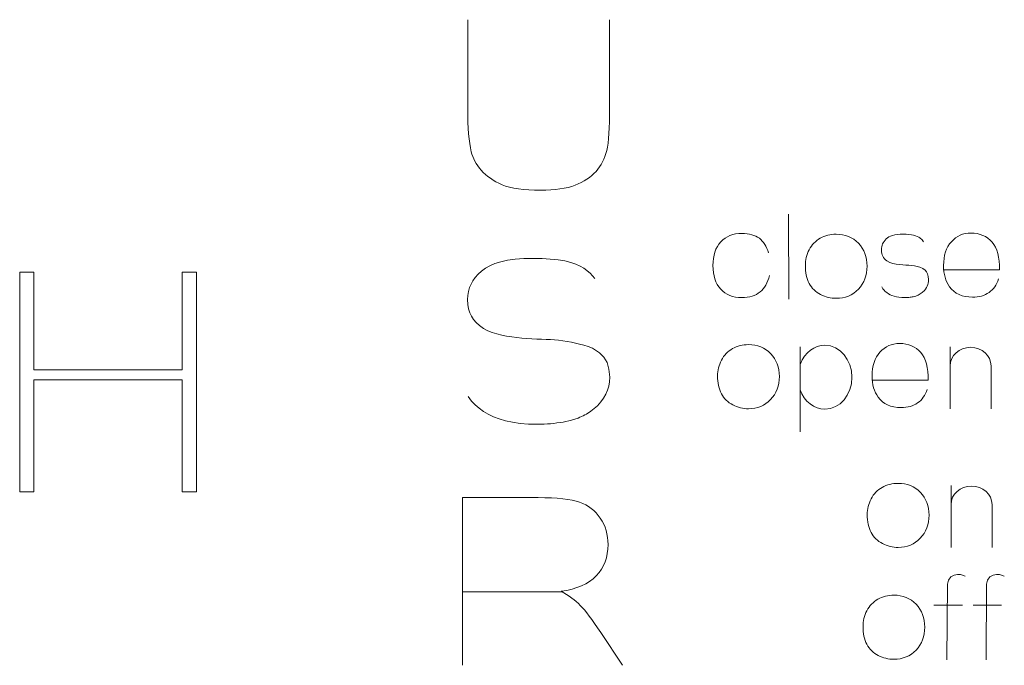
# Model space of a CAD drawing. Header units: millimetres. Extents: x 5 to 192, y 9 to 98.
# Tile 9 of 52: x 41.45 to 48.25, y 48.33 to 52.79. Entities that reach past the tile are written whole.
import ezdxf

# ---------------------------------------------------------------- set-up
doc = ezdxf.new("R2010")
doc.units = ezdxf.units.MM
doc.header["$MEASUREMENT"] = 0
doc.layers.add('Vrstva 1', color=7, linetype='Continuous')

msp = doc.modelspace()

# ---------------------------------------------------------------- linework, layer by layer
at = {"layer": 'Vrstva 1', "color": 250, "lineweight": 5}
for points, knots in [([(45.5223, 52.7912), (45.5223, 52.7912), (45.5223, 52.1824), (45.5223, 52.1824), (45.5223, 52.1824), (45.5223, 52.0432), (45.5157, 51.945), (45.5023, 51.8875), (45.5023, 51.8875), (45.4888, 51.83), (45.4642, 51.7817), (45.4281, 51.7421), (45.4281, 51.7421), (45.392, 51.7027), (45.3436, 51.6711), (45.2834, 51.6476), (45.2834, 51.6476), (45.223, 51.6241), (45.144, 51.6126), (45.0466, 51.6126), (45.0466, 51.6126), (44.9292, 51.6126), (44.8401, 51.6252), (44.7794, 51.6509), (44.7794, 51.6509), (44.7187, 51.6765), (44.6709, 51.7097), (44.6357, 51.7504), (44.6357, 51.7504), (44.6004, 51.7912), (44.5772, 51.8341), (44.5661, 51.8789), (44.5661, 51.8789), (44.5497, 51.9453), (44.5417, 52.0432), (44.5417, 52.173), (44.5417, 52.173), (44.5417, 52.173), (44.5417, 52.7912), (44.5417, 52.7912)], [0, 0, 0, 0, 0.1, 0.1, 0.1, 0.1, 0.2, 0.2, 0.2, 0.2, 0.3, 0.3, 0.3, 0.3, 0.4, 0.4, 0.4, 0.4, 0.5, 0.5, 0.5, 0.5, 0.6, 0.6, 0.6, 0.6, 0.7, 0.7, 0.7, 0.7, 0.8, 0.8, 0.8, 0.8, 0.9, 0.9, 0.9, 0.9, 1, 1, 1, 1]), ([(46.6259, 51.0242), (46.6148, 50.9737), (46.5932, 50.9354), (46.5616, 50.9097), (46.5616, 50.9097), (46.53, 50.8838), (46.4876, 50.871), (46.4343, 50.871), (46.4343, 50.871), (46.3739, 50.871), (46.3256, 50.8905), (46.2897, 50.9296), (46.2897, 50.9296), (46.2537, 50.9686), (46.2358, 51.0228), (46.2358, 51.092), (46.2358, 51.092), (46.2358, 51.1619), (46.2539, 51.2164), (46.2899, 51.2553), (46.2899, 51.2553), (46.326, 51.2944), (46.3748, 51.3139), (46.4363, 51.3139), (46.4363, 51.3139), (46.4867, 51.3139), (46.5267, 51.3027), (46.5564, 51.2805), (46.5564, 51.2805), (46.5861, 51.2583), (46.6075, 51.2244), (46.6205, 51.1789)], [0, 0, 0, 0, 0.125, 0.125, 0.125, 0.125, 0.25, 0.25, 0.25, 0.25, 0.375, 0.375, 0.375, 0.375, 0.5, 0.5, 0.5, 0.5, 0.625, 0.625, 0.625, 0.625, 0.75, 0.75, 0.75, 0.75, 0.875, 0.875, 0.875, 0.875, 1, 1, 1, 1]), ([(46.8742, 51.0931), (46.8742, 51.1303), (46.8832, 51.1664), (46.9011, 51.2013), (46.9011, 51.2013), (46.919, 51.236), (46.9444, 51.2627), (46.9772, 51.2809), (46.9772, 51.2809), (47.01, 51.2993), (47.0467, 51.3086), (47.0872, 51.3086), (47.0872, 51.3086), (47.1497, 51.3086), (47.2009, 51.2877), (47.2409, 51.2461), (47.2409, 51.2461), (47.2809, 51.2044), (47.3009, 51.1518), (47.3009, 51.0882), (47.3009, 51.0882), (47.3009, 51.0242), (47.2807, 50.9711), (47.2404, 50.9289), (47.2404, 50.9289), (47.2, 50.8867), (47.1493, 50.8657), (47.088, 50.8657), (47.088, 50.8657), (47.05, 50.8657), (47.014, 50.8744), (46.9796, 50.892), (46.9796, 50.892), (46.9452, 50.9095), (46.919, 50.9353), (46.9011, 50.9692), (46.9011, 50.9692), (46.8832, 51.0031), (46.8742, 51.0444), (46.8742, 51.0931)], [0, 0, 0, 0, 0.1, 0.1, 0.1, 0.1, 0.2, 0.2, 0.2, 0.2, 0.3, 0.3, 0.3, 0.3, 0.4, 0.4, 0.4, 0.4, 0.5, 0.5, 0.5, 0.5, 0.6, 0.6, 0.6, 0.6, 0.7, 0.7, 0.7, 0.7, 0.8, 0.8, 0.8, 0.8, 0.9, 0.9, 0.9, 0.9, 1, 1, 1, 1]), ([(47.691, 51.2562), (47.691, 51.2562), (47.6806, 51.2701), (47.6806, 51.2701), (47.6806, 51.2701), (47.6806, 51.2701), (47.6658, 51.2837), (47.6658, 51.2837), (47.6658, 51.2837), (47.6658, 51.2837), (47.6578, 51.2889), (47.6578, 51.2889), (47.6578, 51.2889), (47.6578, 51.2889), (47.6479, 51.2939), (47.6479, 51.2939), (47.6479, 51.2939), (47.6479, 51.2939), (47.6362, 51.2985), (47.6362, 51.2985), (47.6362, 51.2985), (47.6362, 51.2985), (47.6226, 51.3024), (47.6226, 51.3024), (47.6226, 51.3024), (47.6226, 51.3024), (47.6074, 51.3055), (47.6074, 51.3055), (47.6074, 51.3055), (47.6074, 51.3055), (47.571, 51.3093), (47.571, 51.3093), (47.571, 51.3093), (47.571, 51.3093), (47.5288, 51.3092), (47.5288, 51.3092), (47.5288, 51.3092), (47.5288, 51.3092), (47.5095, 51.3073), (47.5095, 51.3073), (47.5095, 51.3073), (47.5095, 51.3073), (47.492, 51.3043), (47.492, 51.3043), (47.492, 51.3043), (47.492, 51.3043), (47.4764, 51.3003), (47.4764, 51.3003), (47.4764, 51.3003), (47.4764, 51.3003), (47.4628, 51.2953), (47.4628, 51.2953), (47.4628, 51.2953), (47.4628, 51.2953), (47.4512, 51.2895), (47.4512, 51.2895), (47.4512, 51.2895), (47.4512, 51.2895), (47.4413, 51.2831), (47.4413, 51.2831), (47.4413, 51.2831), (47.4413, 51.2831), (47.4326, 51.2757), (47.4326, 51.2757), (47.4326, 51.2757), (47.4326, 51.2757), (47.4248, 51.2674), (47.4248, 51.2674), (47.4248, 51.2674), (47.4248, 51.2674), (47.4182, 51.2588), (47.4182, 51.2588), (47.4182, 51.2588), (47.4182, 51.2588), (47.4128, 51.2501), (47.4128, 51.2501), (47.4128, 51.2501), (47.4128, 51.2501), (47.4084, 51.2412), (47.4084, 51.2412), (47.4084, 51.2412), (47.4084, 51.2412), (47.4051, 51.2319), (47.4051, 51.2319), (47.4051, 51.2319), (47.4051, 51.2319), (47.4027, 51.2221), (47.4027, 51.2221), (47.4027, 51.2221), (47.4027, 51.2221), (47.4012, 51.2115), (47.4012, 51.2115), (47.4012, 51.2115), (47.4012, 51.2115), (47.4007, 51.2002), (47.4007, 51.2002), (47.4007, 51.2002), (47.4007, 51.2002), (47.4014, 51.1873), (47.4014, 51.1873), (47.4014, 51.1873), (47.4014, 51.1873), (47.4031, 51.1759), (47.4031, 51.1759), (47.4031, 51.1759), (47.4031, 51.1759), (47.4058, 51.1657), (47.4058, 51.1657), (47.4058, 51.1657), (47.4058, 51.1657), (47.4095, 51.1564), (47.4095, 51.1564), (47.4095, 51.1564), (47.4095, 51.1564), (47.4142, 51.1477), (47.4142, 51.1477), (47.4142, 51.1477), (47.4142, 51.1477), (47.4201, 51.1395), (47.4201, 51.1395), (47.4201, 51.1395), (47.4201, 51.1395), (47.4275, 51.1315), (47.4275, 51.1315), (47.4275, 51.1315), (47.4275, 51.1315), (47.4368, 51.1237), (47.4368, 51.1237), (47.4368, 51.1237), (47.4874, 51.0923), (47.563, 51.0983), (47.6079, 51.0932), (47.6079, 51.0932), (47.636, 51.0874), (47.658, 51.0852), (47.686, 51.0718), (47.686, 51.0718), (47.686, 51.0718), (47.7021, 51.0597), (47.7021, 51.0597), (47.7021, 51.0597), (47.7021, 51.0597), (47.712, 51.0479), (47.712, 51.0479), (47.712, 51.0479), (47.712, 51.0479), (47.719, 51.034), (47.719, 51.034), (47.719, 51.034), (47.719, 51.034), (47.7235, 51.0168), (47.7235, 51.0168), (47.7235, 51.0168), (47.7235, 51.0168), (47.7252, 50.995), (47.7252, 50.995), (47.7252, 50.995), (47.7252, 50.995), (47.7246, 50.9829), (47.7246, 50.9829), (47.7246, 50.9829), (47.7246, 50.9829), (47.723, 50.9715), (47.723, 50.9715), (47.723, 50.9715), (47.723, 50.9715), (47.7202, 50.9607), (47.7202, 50.9607), (47.7202, 50.9607), (47.7202, 50.9607), (47.7163, 50.9503), (47.7163, 50.9503), (47.7163, 50.9503), (47.7163, 50.9503), (47.7113, 50.9401), (47.7113, 50.9401), (47.7113, 50.9401), (47.7113, 50.9401), (47.7048, 50.93), (47.7048, 50.93), (47.7048, 50.93), (47.7048, 50.93), (47.697, 50.9201), (47.697, 50.9201), (47.697, 50.9201), (47.697, 50.9201), (47.6824, 50.9055), (47.6824, 50.9055), (47.6824, 50.9055), (47.6731, 50.8982), (47.6635, 50.8924), (47.6532, 50.8874), (47.6532, 50.8874), (47.6532, 50.8874), (47.6382, 50.8817), (47.6382, 50.8817), (47.6382, 50.8817), (47.6382, 50.8817), (47.6192, 50.8768), (47.6192, 50.8768), (47.6192, 50.8768), (47.6096, 50.875), (47.6, 50.8736), (47.5902, 50.8725), (47.5902, 50.8725), (47.5803, 50.8717), (47.5704, 50.8712), (47.5604, 50.871), (47.5604, 50.871), (47.5604, 50.871), (47.5398, 50.8716), (47.5398, 50.8716), (47.5398, 50.8716), (47.5398, 50.8716), (47.5209, 50.8733), (47.5209, 50.8733), (47.5209, 50.8733), (47.5209, 50.8733), (47.5034, 50.8762), (47.5034, 50.8762), (47.5034, 50.8762), (47.5034, 50.8762), (47.4874, 50.8801), (47.4874, 50.8801), (47.4874, 50.8801), (47.4874, 50.8801), (47.4728, 50.8849), (47.4728, 50.8849), (47.4728, 50.8849), (47.4728, 50.8849), (47.4596, 50.8907), (47.4596, 50.8907), (47.4596, 50.8907), (47.4596, 50.8907), (47.4477, 50.8974), (47.4477, 50.8974), (47.4477, 50.8974), (47.4477, 50.8974), (47.4368, 50.905), (47.4368, 50.905), (47.4368, 50.905), (47.4368, 50.905), (47.4268, 50.9134), (47.4268, 50.9134), (47.4268, 50.9134), (47.4268, 50.9134), (47.4178, 50.9226), (47.4178, 50.9226), (47.4178, 50.9226), (47.4178, 50.9226), (47.4098, 50.9323), (47.4098, 50.9323), (47.4098, 50.9323), (47.4098, 50.9323), (47.4019, 50.9445), (47.4019, 50.9445)], [0, 0, 0, 0, 0.015625, 0.015625, 0.015625, 0.015625, 0.03125, 0.03125, 0.03125, 0.03125, 0.046875, 0.046875, 0.046875, 0.046875, 0.0625, 0.0625, 0.0625, 0.0625, 0.078125, 0.078125, 0.078125, 0.078125, 0.09375, 0.09375, 0.09375, 0.09375, 0.109375, 0.109375, 0.109375, 0.109375, 0.125, 0.125, 0.125, 0.125, 0.140625, 0.140625, 0.140625, 0.140625, 0.15625, 0.15625, 0.15625, 0.15625, 0.171875, 0.171875, 0.171875, 0.171875, 0.1875, 0.1875, 0.1875, 0.1875, 0.203125, 0.203125, 0.203125, 0.203125, 0.21875, 0.21875, 0.21875, 0.21875, 0.234375, 0.234375, 0.234375, 0.234375, 0.25, 0.25, 0.25, 0.25, 0.265625, 0.265625, 0.265625, 0.265625, 0.28125, 0.28125, 0.28125, 0.28125, 0.296875, 0.296875, 0.296875, 0.296875, 0.3125, 0.3125, 0.3125, 0.3125, 0.328125, 0.328125, 0.328125, 0.328125, 0.34375, 0.34375, 0.34375, 0.34375, 0.359375, 0.359375, 0.359375, 0.359375, 0.375, 0.375, 0.375, 0.375, 0.390625, 0.390625, 0.390625, 0.390625, 0.40625, 0.40625, 0.40625, 0.40625, 0.421875, 0.421875, 0.421875, 0.421875, 0.4375, 0.4375, 0.4375, 0.4375, 0.453125, 0.453125, 0.453125, 0.453125, 0.46875, 0.46875, 0.46875, 0.46875, 0.484375, 0.484375, 0.484375, 0.484375, 0.5, 0.5, 0.5, 0.5, 0.515625, 0.515625, 0.515625, 0.515625, 0.53125, 0.53125, 0.53125, 0.53125, 0.546875, 0.546875, 0.546875, 0.546875, 0.5625, 0.5625, 0.5625, 0.5625, 0.578125, 0.578125, 0.578125, 0.578125, 0.59375, 0.59375, 0.59375, 0.59375, 0.609375, 0.609375, 0.609375, 0.609375, 0.625, 0.625, 0.625, 0.625, 0.640625, 0.640625, 0.640625, 0.640625, 0.65625, 0.65625, 0.65625, 0.65625, 0.671875, 0.671875, 0.671875, 0.671875, 0.6875, 0.6875, 0.6875, 0.6875, 0.703125, 0.703125, 0.703125, 0.703125, 0.71875, 0.71875, 0.71875, 0.71875, 0.734375, 0.734375, 0.734375, 0.734375, 0.75, 0.75, 0.75, 0.75, 0.765625, 0.765625, 0.765625, 0.765625, 0.78125, 0.78125, 0.78125, 0.78125, 0.796875, 0.796875, 0.796875, 0.796875, 0.8125, 0.8125, 0.8125, 0.8125, 0.828125, 0.828125, 0.828125, 0.828125, 0.84375, 0.84375, 0.84375, 0.84375, 0.859375, 0.859375, 0.859375, 0.859375, 0.875, 0.875, 0.875, 0.875, 0.890625, 0.890625, 0.890625, 0.890625, 0.90625, 0.90625, 0.90625, 0.90625, 0.921875, 0.921875, 0.921875, 0.921875, 0.9375, 0.9375, 0.9375, 0.9375, 0.953125, 0.953125, 0.953125, 0.953125, 0.96875, 0.96875, 0.96875, 0.96875, 0.984375, 0.984375, 0.984375, 0.984375, 1, 1, 1, 1]), ([(48.2096, 50.9994), (48.1955, 50.9584), (48.1734, 50.9272), (48.1431, 50.9058), (48.1431, 50.9058), (48.1129, 50.8843), (48.0751, 50.8737), (48.0296, 50.8737), (48.0296, 50.8737), (47.9578, 50.8737), (47.9046, 50.8976), (47.8701, 50.9459), (47.8701, 50.9459), (47.8428, 50.9844), (47.8291, 51.0331), (47.8291, 51.0919), (47.8291, 51.0919), (47.8291, 51.1621), (47.8471, 51.2171), (47.8829, 51.2569), (47.8829, 51.2569), (47.9187, 51.2967), (47.964, 51.3166), (48.0187, 51.3166), (48.0187, 51.3166), (48.0803, 51.3166), (48.1288, 51.2957), (48.1644, 51.254), (48.1644, 51.254), (48.1998, 51.2124), (48.2169, 51.1486), (48.2154, 51.0627), (48.2154, 51.0627), (48.2154, 51.0627), (47.8299, 51.0627), (47.8299, 51.0627)], [0, 0, 0, 0, 0.111111, 0.111111, 0.111111, 0.111111, 0.222222, 0.222222, 0.222222, 0.222222, 0.333333, 0.333333, 0.333333, 0.333333, 0.444444, 0.444444, 0.444444, 0.444444, 0.555556, 0.555556, 0.555556, 0.555556, 0.666667, 0.666667, 0.666667, 0.666667, 0.777778, 0.777778, 0.777778, 0.777778, 0.888889, 0.888889, 0.888889, 0.888889, 1, 1, 1, 1]), ([(45.4193, 51.0031), (45.4193, 51.0031), (45.3879, 51.0394), (45.3879, 51.0394), (45.3879, 51.0394), (45.3879, 51.0394), (45.343, 51.0749), (45.343, 51.0749), (45.343, 51.0749), (45.343, 51.0749), (45.3188, 51.0886), (45.3188, 51.0886), (45.3188, 51.0886), (45.3188, 51.0886), (45.289, 51.1017), (45.289, 51.1017), (45.289, 51.1017), (45.289, 51.1017), (45.2535, 51.1135), (45.2535, 51.1135), (45.2535, 51.1135), (45.2535, 51.1135), (45.2124, 51.1238), (45.2124, 51.1238), (45.2124, 51.1238), (45.2124, 51.1238), (45.1664, 51.132), (45.1664, 51.132), (45.1664, 51.132), (45.1664, 51.132), (45.0562, 51.142), (45.0562, 51.142), (45.0562, 51.142), (45.0562, 51.142), (44.9285, 51.1416), (44.9285, 51.1416), (44.9285, 51.1416), (44.9285, 51.1416), (44.8701, 51.1368), (44.8701, 51.1368), (44.8701, 51.1368), (44.8701, 51.1368), (44.8172, 51.1289), (44.8172, 51.1289), (44.8172, 51.1289), (44.8172, 51.1289), (44.7701, 51.1183), (44.7701, 51.1183), (44.7701, 51.1183), (44.7701, 51.1183), (44.7291, 51.1052), (44.7291, 51.1052), (44.7291, 51.1052), (44.7291, 51.1052), (44.6938, 51.0902), (44.6938, 51.0902), (44.6938, 51.0902), (44.6938, 51.0902), (44.6639, 51.0733), (44.6639, 51.0733), (44.6639, 51.0733), (44.6639, 51.0733), (44.6377, 51.054), (44.6377, 51.054), (44.6377, 51.054), (44.6377, 51.054), (44.6141, 51.0324), (44.6141, 51.0324), (44.6141, 51.0324), (44.6141, 51.0324), (44.5939, 51.0099), (44.5939, 51.0099), (44.5939, 51.0099), (44.5939, 51.0099), (44.5776, 50.987), (44.5776, 50.987), (44.5776, 50.987), (44.5776, 50.987), (44.5645, 50.9637), (44.5645, 50.9637), (44.5645, 50.9637), (44.5645, 50.9637), (44.5545, 50.9395), (44.5545, 50.9395), (44.5545, 50.9395), (44.5545, 50.9395), (44.5472, 50.9137), (44.5472, 50.9137), (44.5472, 50.9137), (44.5472, 50.9137), (44.5427, 50.8861), (44.5427, 50.8861), (44.5427, 50.8861), (44.5427, 50.8861), (44.5412, 50.8565), (44.5412, 50.8565), (44.5412, 50.8565), (44.5412, 50.8565), (44.5431, 50.8229), (44.5431, 50.8229), (44.5431, 50.8229), (44.5431, 50.8229), (44.5482, 50.793), (44.5482, 50.793), (44.5482, 50.793), (44.5482, 50.793), (44.5565, 50.7662), (44.5565, 50.7662), (44.5565, 50.7662), (44.5565, 50.7662), (44.5676, 50.742), (44.5676, 50.742), (44.5676, 50.742), (44.5676, 50.742), (44.5819, 50.7193), (44.5819, 50.7193), (44.5819, 50.7193), (44.5819, 50.7193), (44.5999, 50.6978), (44.5999, 50.6978), (44.5999, 50.6978), (44.5999, 50.6978), (44.6222, 50.6769), (44.6222, 50.6769), (44.6222, 50.6769), (44.6222, 50.6769), (44.6502, 50.6563), (44.6502, 50.6563), (44.6502, 50.6563), (44.8033, 50.5744), (45.0321, 50.59), (45.1678, 50.5766), (45.1678, 50.5766), (45.2529, 50.5616), (45.3193, 50.5559), (45.4041, 50.5207), (45.4041, 50.5207), (45.4041, 50.5207), (45.453, 50.4891), (45.453, 50.4891), (45.453, 50.4891), (45.453, 50.4891), (45.4828, 50.4581), (45.4828, 50.4581), (45.4828, 50.4581), (45.4828, 50.4581), (45.504, 50.4219), (45.504, 50.4219), (45.504, 50.4219), (45.504, 50.4219), (45.5177, 50.3769), (45.5177, 50.3769), (45.5177, 50.3769), (45.5177, 50.3769), (45.5228, 50.3198), (45.5228, 50.3198), (45.5228, 50.3198), (45.5228, 50.3198), (45.5211, 50.2883), (45.5211, 50.2883), (45.5211, 50.2883), (45.5211, 50.2883), (45.516, 50.2585), (45.516, 50.2585), (45.516, 50.2585), (45.516, 50.2585), (45.5076, 50.2301), (45.5076, 50.2301), (45.5076, 50.2301), (45.5076, 50.2301), (45.4959, 50.2029), (45.4959, 50.2029), (45.4959, 50.2029), (45.4959, 50.2029), (45.4806, 50.1762), (45.4806, 50.1762), (45.4806, 50.1762), (45.4806, 50.1762), (45.4611, 50.1498), (45.4611, 50.1498), (45.4611, 50.1498), (45.4611, 50.1498), (45.4376, 50.1238), (45.4376, 50.1238), (45.4376, 50.1238), (45.4376, 50.1238), (45.3934, 50.0856), (45.3934, 50.0856), (45.3934, 50.0856), (45.3652, 50.0665), (45.3362, 50.0514), (45.305, 50.0384), (45.305, 50.0384), (45.305, 50.0384), (45.2597, 50.0234), (45.2597, 50.0234), (45.2597, 50.0234), (45.2597, 50.0234), (45.2022, 50.0108), (45.2022, 50.0108), (45.2022, 50.0108), (45.1731, 50.006), (45.144, 50.0023), (45.1143, 49.9994), (45.1143, 49.9994), (45.0843, 49.9974), (45.0544, 49.9961), (45.0242, 49.9955), (45.0242, 49.9955), (45.0242, 49.9955), (44.9619, 49.997), (44.9619, 49.997), (44.9619, 49.997), (44.9619, 49.997), (44.9047, 50.0016), (44.9047, 50.0016), (44.9047, 50.0016), (44.9047, 50.0016), (44.8519, 50.009), (44.8519, 50.009), (44.8519, 50.009), (44.8519, 50.009), (44.8035, 50.0192), (44.8035, 50.0192), (44.8035, 50.0192), (44.8035, 50.0192), (44.7593, 50.032), (44.7593, 50.032), (44.7593, 50.032), (44.7593, 50.032), (44.7193, 50.0471), (44.7193, 50.0471), (44.7193, 50.0471), (44.7193, 50.0471), (44.6832, 50.0645), (44.6832, 50.0645), (44.6832, 50.0645), (44.6832, 50.0645), (44.6502, 50.0844), (44.6502, 50.0844), (44.6502, 50.0844), (44.6502, 50.0844), (44.6201, 50.1065), (44.6201, 50.1065), (44.6201, 50.1065), (44.6201, 50.1065), (44.5928, 50.1305), (44.5928, 50.1305), (44.5928, 50.1305), (44.5928, 50.1305), (44.5686, 50.156), (44.5686, 50.156), (44.5686, 50.156), (44.5686, 50.156), (44.5446, 50.1878), (44.5446, 50.1878)], [0, 0, 0, 0, 0.015625, 0.015625, 0.015625, 0.015625, 0.03125, 0.03125, 0.03125, 0.03125, 0.046875, 0.046875, 0.046875, 0.046875, 0.0625, 0.0625, 0.0625, 0.0625, 0.078125, 0.078125, 0.078125, 0.078125, 0.09375, 0.09375, 0.09375, 0.09375, 0.109375, 0.109375, 0.109375, 0.109375, 0.125, 0.125, 0.125, 0.125, 0.140625, 0.140625, 0.140625, 0.140625, 0.15625, 0.15625, 0.15625, 0.15625, 0.171875, 0.171875, 0.171875, 0.171875, 0.1875, 0.1875, 0.1875, 0.1875, 0.203125, 0.203125, 0.203125, 0.203125, 0.21875, 0.21875, 0.21875, 0.21875, 0.234375, 0.234375, 0.234375, 0.234375, 0.25, 0.25, 0.25, 0.25, 0.265625, 0.265625, 0.265625, 0.265625, 0.28125, 0.28125, 0.28125, 0.28125, 0.296875, 0.296875, 0.296875, 0.296875, 0.3125, 0.3125, 0.3125, 0.3125, 0.328125, 0.328125, 0.328125, 0.328125, 0.34375, 0.34375, 0.34375, 0.34375, 0.359375, 0.359375, 0.359375, 0.359375, 0.375, 0.375, 0.375, 0.375, 0.390625, 0.390625, 0.390625, 0.390625, 0.40625, 0.40625, 0.40625, 0.40625, 0.421875, 0.421875, 0.421875, 0.421875, 0.4375, 0.4375, 0.4375, 0.4375, 0.453125, 0.453125, 0.453125, 0.453125, 0.46875, 0.46875, 0.46875, 0.46875, 0.484375, 0.484375, 0.484375, 0.484375, 0.5, 0.5, 0.5, 0.5, 0.515625, 0.515625, 0.515625, 0.515625, 0.53125, 0.53125, 0.53125, 0.53125, 0.546875, 0.546875, 0.546875, 0.546875, 0.5625, 0.5625, 0.5625, 0.5625, 0.578125, 0.578125, 0.578125, 0.578125, 0.59375, 0.59375, 0.59375, 0.59375, 0.609375, 0.609375, 0.609375, 0.609375, 0.625, 0.625, 0.625, 0.625, 0.640625, 0.640625, 0.640625, 0.640625, 0.65625, 0.65625, 0.65625, 0.65625, 0.671875, 0.671875, 0.671875, 0.671875, 0.6875, 0.6875, 0.6875, 0.6875, 0.703125, 0.703125, 0.703125, 0.703125, 0.71875, 0.71875, 0.71875, 0.71875, 0.734375, 0.734375, 0.734375, 0.734375, 0.75, 0.75, 0.75, 0.75, 0.765625, 0.765625, 0.765625, 0.765625, 0.78125, 0.78125, 0.78125, 0.78125, 0.796875, 0.796875, 0.796875, 0.796875, 0.8125, 0.8125, 0.8125, 0.8125, 0.828125, 0.828125, 0.828125, 0.828125, 0.84375, 0.84375, 0.84375, 0.84375, 0.859375, 0.859375, 0.859375, 0.859375, 0.875, 0.875, 0.875, 0.875, 0.890625, 0.890625, 0.890625, 0.890625, 0.90625, 0.90625, 0.90625, 0.90625, 0.921875, 0.921875, 0.921875, 0.921875, 0.9375, 0.9375, 0.9375, 0.9375, 0.953125, 0.953125, 0.953125, 0.953125, 0.96875, 0.96875, 0.96875, 0.96875, 0.984375, 0.984375, 0.984375, 0.984375, 1, 1, 1, 1]), ([(41.4464, 49.5274), (41.4464, 49.5274), (41.5437, 49.5274), (41.5437, 49.5274), (41.5437, 49.5274), (41.5437, 49.5274), (41.5437, 50.302), (41.5437, 50.302), (41.5437, 50.302), (41.5437, 50.302), (42.5698, 50.302), (42.5698, 50.302), (42.5698, 50.302), (42.5698, 50.302), (42.5698, 49.5274), (42.5698, 49.5274), (42.5698, 49.5274), (42.5698, 49.5274), (42.6671, 49.5274), (42.6671, 49.5274), (42.6671, 49.5274), (42.6671, 49.5274), (42.6671, 51.0462), (42.6671, 51.0462), (42.6671, 51.0462), (42.6671, 51.0462), (42.5698, 51.0462), (42.5698, 51.0462), (42.5698, 51.0462), (42.5698, 51.0462), (42.5698, 50.3711), (42.5698, 50.3711), (42.5698, 50.3711), (42.5698, 50.3711), (41.5437, 50.3711), (41.5437, 50.3711), (41.5437, 50.3711), (41.5437, 50.3711), (41.5437, 51.0462), (41.5437, 51.0462), (41.5437, 51.0462), (41.5437, 51.0462), (41.4464, 51.0462), (41.4464, 51.0462), (41.4464, 51.0462), (41.4464, 51.0462), (41.4464, 49.5274), (41.4464, 49.5274)], [0, 0, 0, 0, 0.083333, 0.083333, 0.083333, 0.083333, 0.166667, 0.166667, 0.166667, 0.166667, 0.25, 0.25, 0.25, 0.25, 0.333333, 0.333333, 0.333333, 0.333333, 0.416667, 0.416667, 0.416667, 0.416667, 0.5, 0.5, 0.5, 0.5, 0.583333, 0.583333, 0.583333, 0.583333, 0.666667, 0.666667, 0.666667, 0.666667, 0.75, 0.75, 0.75, 0.75, 0.833333, 0.833333, 0.833333, 0.833333, 0.916667, 0.916667, 0.916667, 0.916667, 1, 1, 1, 1]), ([(46.268, 50.33), (46.268, 50.3672), (46.277, 50.4033), (46.2948, 50.4382), (46.2948, 50.4382), (46.3128, 50.4729), (46.3381, 50.4996), (46.3709, 50.5178), (46.3709, 50.5178), (46.4038, 50.5362), (46.4404, 50.5455), (46.481, 50.5455), (46.481, 50.5455), (46.5434, 50.5455), (46.5947, 50.5247), (46.6347, 50.483), (46.6347, 50.483), (46.6747, 50.4413), (46.6946, 50.3887), (46.6946, 50.3251), (46.6946, 50.3251), (46.6946, 50.2611), (46.6744, 50.208), (46.6342, 50.1658), (46.6342, 50.1658), (46.5938, 50.1236), (46.543, 50.1026), (46.4818, 50.1026), (46.4818, 50.1026), (46.4438, 50.1026), (46.4078, 50.1113), (46.3733, 50.1289), (46.3733, 50.1289), (46.3389, 50.1465), (46.3128, 50.1722), (46.2948, 50.2061), (46.2948, 50.2061), (46.277, 50.24), (46.268, 50.2813), (46.268, 50.33)], [0, 0, 0, 0, 0.1, 0.1, 0.1, 0.1, 0.2, 0.2, 0.2, 0.2, 0.3, 0.3, 0.3, 0.3, 0.4, 0.4, 0.4, 0.4, 0.5, 0.5, 0.5, 0.5, 0.6, 0.6, 0.6, 0.6, 0.7, 0.7, 0.7, 0.7, 0.8, 0.8, 0.8, 0.8, 0.9, 0.9, 0.9, 0.9, 1, 1, 1, 1]), ([(47.7164, 50.2363), (47.7023, 50.1953), (47.6802, 50.1641), (47.6499, 50.1427), (47.6499, 50.1427), (47.6198, 50.1212), (47.5819, 50.1106), (47.5364, 50.1106), (47.5364, 50.1106), (47.4646, 50.1106), (47.4114, 50.1346), (47.3769, 50.1828), (47.3769, 50.1828), (47.3496, 50.2213), (47.3359, 50.2701), (47.3359, 50.3288), (47.3359, 50.3288), (47.3359, 50.399), (47.3539, 50.4541), (47.3898, 50.4938), (47.3898, 50.4938), (47.4255, 50.5336), (47.4708, 50.5535), (47.5256, 50.5535), (47.5256, 50.5535), (47.5871, 50.5535), (47.6356, 50.5326), (47.6712, 50.491), (47.6712, 50.491), (47.7067, 50.4493), (47.7237, 50.3856), (47.7222, 50.2996), (47.7222, 50.2996), (47.7222, 50.2996), (47.3367, 50.2996), (47.3367, 50.2996)], [0, 0, 0, 0, 0.111111, 0.111111, 0.111111, 0.111111, 0.222222, 0.222222, 0.222222, 0.222222, 0.333333, 0.333333, 0.333333, 0.333333, 0.444444, 0.444444, 0.444444, 0.444444, 0.555556, 0.555556, 0.555556, 0.555556, 0.666667, 0.666667, 0.666667, 0.666667, 0.777778, 0.777778, 0.777778, 0.777778, 0.888889, 0.888889, 0.888889, 0.888889, 1, 1, 1, 1]), ([(46.8403, 50.4136), (46.871, 50.4912), (46.937, 50.5409), (47.0095, 50.5409), (47.0095, 50.5409), (47.1125, 50.5409), (47.196, 50.4421), (47.196, 50.3203), (47.196, 50.3203), (47.196, 50.1985), (47.1125, 50.0998), (47.0095, 50.0998), (47.0095, 50.0998), (46.9346, 50.0998), (46.8669, 50.1527), (46.8377, 50.2342)], [0, 0, 0, 0, 0.25, 0.25, 0.25, 0.25, 0.5, 0.5, 0.5, 0.5, 0.75, 0.75, 0.75, 0.75, 1, 1, 1, 1]), ([(47.8743, 50.3998), (47.8743, 50.47), (47.9377, 50.527), (48.0158, 50.527), (48.0158, 50.527), (48.094, 50.527), (48.1574, 50.47), (48.1574, 50.3998)], [0, 0, 0, 0, 0.5, 0.5, 0.5, 0.5, 1, 1, 1, 1]), ([(47.3019, 49.3716), (47.3019, 49.4088), (47.3109, 49.4449), (47.3288, 49.4798), (47.3288, 49.4798), (47.3467, 49.5145), (47.3721, 49.5412), (47.4049, 49.5594), (47.4049, 49.5594), (47.4377, 49.5778), (47.4744, 49.5871), (47.5149, 49.5871), (47.5149, 49.5871), (47.5774, 49.5871), (47.6287, 49.5663), (47.6687, 49.5246), (47.6687, 49.5246), (47.7087, 49.4829), (47.7286, 49.4303), (47.7286, 49.3667), (47.7286, 49.3667), (47.7286, 49.3027), (47.7084, 49.2496), (47.6681, 49.2074), (47.6681, 49.2074), (47.6277, 49.1652), (47.577, 49.1442), (47.5157, 49.1442), (47.5157, 49.1442), (47.4777, 49.1442), (47.4417, 49.1529), (47.4073, 49.1705), (47.4073, 49.1705), (47.3729, 49.1881), (47.3467, 49.2138), (47.3288, 49.2477), (47.3288, 49.2477), (47.3109, 49.2816), (47.3019, 49.3229), (47.3019, 49.3716)], [0, 0, 0, 0, 0.1, 0.1, 0.1, 0.1, 0.2, 0.2, 0.2, 0.2, 0.3, 0.3, 0.3, 0.3, 0.4, 0.4, 0.4, 0.4, 0.5, 0.5, 0.5, 0.5, 0.6, 0.6, 0.6, 0.6, 0.7, 0.7, 0.7, 0.7, 0.8, 0.8, 0.8, 0.8, 0.9, 0.9, 0.9, 0.9, 1, 1, 1, 1]), ([(47.8808, 49.4414), (47.8808, 49.5116), (47.9442, 49.5686), (48.0223, 49.5686), (48.0223, 49.5686), (48.1005, 49.5686), (48.1639, 49.5116), (48.1639, 49.4414)], [0, 0, 0, 0, 0.5, 0.5, 0.5, 0.5, 1, 1, 1, 1]), ([(44.5051, 48.3296), (44.5051, 48.3296), (44.5051, 49.4885), (44.5051, 49.4885), (44.5051, 49.4885), (44.5051, 49.4885), (45.028, 49.4885), (45.028, 49.4885), (45.028, 49.4885), (45.1595, 49.4885), (45.2548, 49.478), (45.3144, 49.4572), (45.3144, 49.4572), (45.374, 49.4364), (45.4218, 49.3995), (45.4576, 49.3463), (45.4576, 49.3463), (45.4934, 49.2929), (45.5112, 49.2322), (45.5112, 49.1636), (45.5112, 49.1636), (45.5112, 49.0767), (45.4839, 49.0047), (45.4298, 48.948), (45.4298, 48.948), (45.3757, 48.8917), (45.2944, 48.8557), (45.1864, 48.8412), (45.1864, 48.8412), (45.2402, 48.8115), (45.2846, 48.7791), (45.3196, 48.7438), (45.3196, 48.7438), (45.3545, 48.7084), (45.4015, 48.6458), (45.4608, 48.5557), (45.4608, 48.5557), (45.4608, 48.5557), (45.6111, 48.3296), (45.6111, 48.3296)], [0, 0, 0, 0, 0.1, 0.1, 0.1, 0.1, 0.2, 0.2, 0.2, 0.2, 0.3, 0.3, 0.3, 0.3, 0.4, 0.4, 0.4, 0.4, 0.5, 0.5, 0.5, 0.5, 0.6, 0.6, 0.6, 0.6, 0.7, 0.7, 0.7, 0.7, 0.8, 0.8, 0.8, 0.8, 0.9, 0.9, 0.9, 0.9, 1, 1, 1, 1]), ([(47.8527, 48.3674), (47.8527, 48.3674), (47.8567, 48.8906), (47.8567, 48.8906), (47.8567, 48.8906), (47.8567, 48.8906), (47.8634, 48.9176), (47.8634, 48.9176), (47.8634, 48.9176), (47.8634, 48.9176), (47.8795, 48.9403), (47.8795, 48.9403), (47.8795, 48.9403), (47.8795, 48.9403), (47.9023, 48.9517), (47.9023, 48.9517), (47.9023, 48.9517), (47.9023, 48.9517), (47.9252, 48.956), (47.9252, 48.956), (47.9252, 48.956), (47.9252, 48.956), (47.9453, 48.956), (47.9453, 48.956), (47.9453, 48.956), (47.9453, 48.956), (47.9788, 48.9448), (47.9788, 48.9448)], [0, 0, 0, 0, 0.142857, 0.142857, 0.142857, 0.142857, 0.285714, 0.285714, 0.285714, 0.285714, 0.428571, 0.428571, 0.428571, 0.428571, 0.571429, 0.571429, 0.571429, 0.571429, 0.714286, 0.714286, 0.714286, 0.714286, 0.857143, 0.857143, 0.857143, 0.857143, 1, 1, 1, 1]), ([(48.1226, 48.3674), (48.1226, 48.3674), (48.1267, 48.8906), (48.1267, 48.8906), (48.1267, 48.8906), (48.1267, 48.8906), (48.1334, 48.9176), (48.1334, 48.9176), (48.1334, 48.9176), (48.1334, 48.9176), (48.1495, 48.9403), (48.1495, 48.9403), (48.1495, 48.9403), (48.1495, 48.9403), (48.1723, 48.9517), (48.1723, 48.9517), (48.1723, 48.9517), (48.1723, 48.9517), (48.1951, 48.956), (48.1951, 48.956), (48.1951, 48.956), (48.1951, 48.956), (48.2152, 48.956), (48.2152, 48.956), (48.2152, 48.956), (48.2152, 48.956), (48.2488, 48.9448), (48.2488, 48.9448)], [0, 0, 0, 0, 0.142857, 0.142857, 0.142857, 0.142857, 0.285714, 0.285714, 0.285714, 0.285714, 0.428571, 0.428571, 0.428571, 0.428571, 0.571429, 0.571429, 0.571429, 0.571429, 0.714286, 0.714286, 0.714286, 0.714286, 0.857143, 0.857143, 0.857143, 0.857143, 1, 1, 1, 1]), ([(47.2727, 48.5987), (47.2727, 48.6359), (47.2817, 48.672), (47.2995, 48.7069), (47.2995, 48.7069), (47.3174, 48.7416), (47.3428, 48.7683), (47.3756, 48.7865), (47.3756, 48.7865), (47.4085, 48.8049), (47.4451, 48.8142), (47.4857, 48.8142), (47.4857, 48.8142), (47.5481, 48.8142), (47.5994, 48.7934), (47.6394, 48.7517), (47.6394, 48.7517), (47.6794, 48.71), (47.6993, 48.6574), (47.6993, 48.5938), (47.6993, 48.5938), (47.6993, 48.5298), (47.6791, 48.4767), (47.6389, 48.4345), (47.6389, 48.4345), (47.5985, 48.3923), (47.5477, 48.3713), (47.4865, 48.3713), (47.4865, 48.3713), (47.4485, 48.3713), (47.4124, 48.38), (47.378, 48.3976), (47.378, 48.3976), (47.3436, 48.4152), (47.3174, 48.4409), (47.2995, 48.4748), (47.2995, 48.4748), (47.2817, 48.5087), (47.2727, 48.55), (47.2727, 48.5987)], [0, 0, 0, 0, 0.1, 0.1, 0.1, 0.1, 0.2, 0.2, 0.2, 0.2, 0.3, 0.3, 0.3, 0.3, 0.4, 0.4, 0.4, 0.4, 0.5, 0.5, 0.5, 0.5, 0.6, 0.6, 0.6, 0.6, 0.7, 0.7, 0.7, 0.7, 0.8, 0.8, 0.8, 0.8, 0.9, 0.9, 0.9, 0.9, 1, 1, 1, 1])]:
    msp.add_open_spline(points, degree=3, knots=knots, dxfattribs=at)
for points in [[(46.7583, 51.447), (46.7583, 51.447), (46.7596, 50.8594), (46.7596, 50.8594)], [(46.8384, 50.5307), (46.8384, 50.5307), (46.8384, 49.9425), (46.8384, 49.9425)], [(47.8744, 50.5308), (47.8744, 50.5308), (47.8744, 50.1017), (47.8744, 50.1017)], [(48.1575, 50.4043), (48.1575, 50.4043), (48.1575, 50.1017), (48.1575, 50.1017)], [(47.8809, 49.5724), (47.8809, 49.5724), (47.8809, 49.1433), (47.8809, 49.1433)], [(48.164, 49.4459), (48.164, 49.4459), (48.164, 49.1433), (48.164, 49.1433)], [(45.198, 48.8384), (45.198, 48.8384), (44.5028, 48.8384), (44.5028, 48.8384)], [(47.7628, 48.7442), (47.7628, 48.7442), (47.96, 48.7442), (47.96, 48.7442)], [(48.0328, 48.7442), (48.0328, 48.7442), (48.2299, 48.7442), (48.2299, 48.7442)]]:
    msp.add_open_spline(points, degree=3, dxfattribs=at)

doc.saveas('drawing.dxf')
